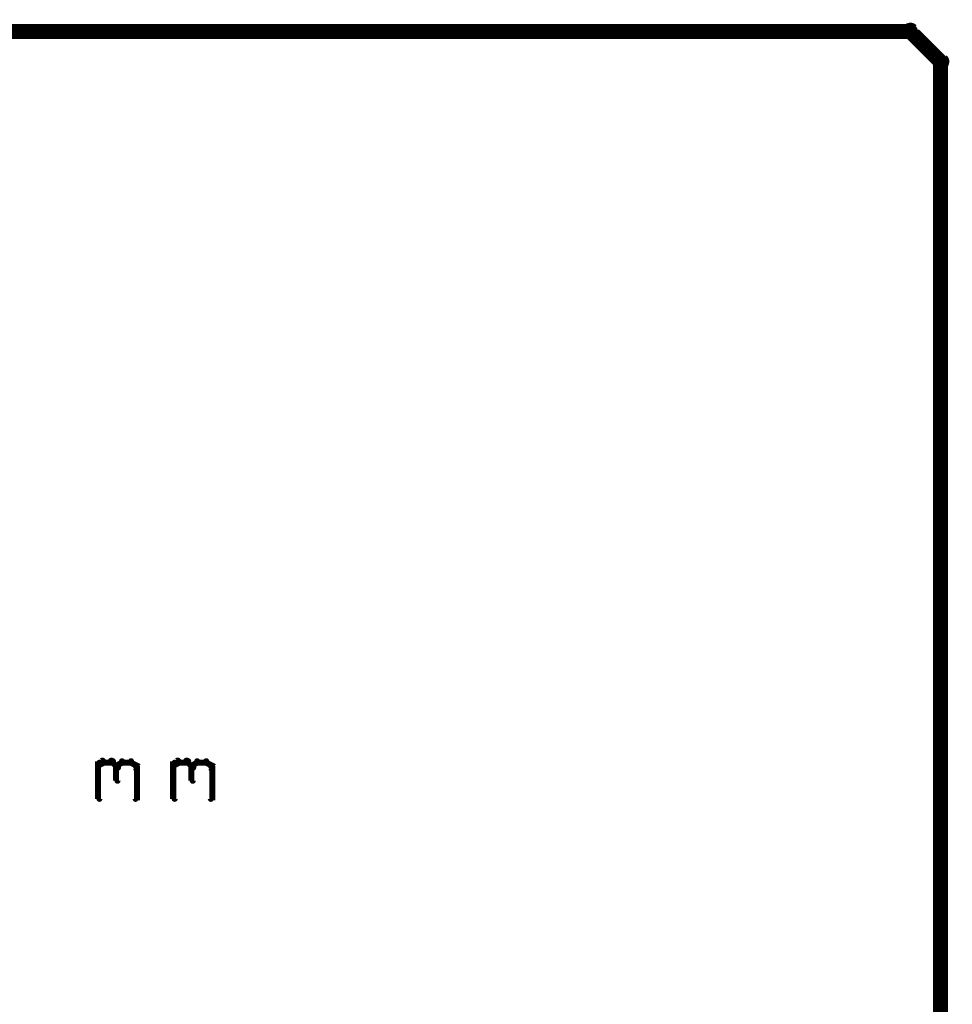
# Model space of a CAD drawing. Extents: x 26 to 524, y 33 to 520.
# Tile 91 of 95: x 394 to 425, y 421 to 454. Entities that reach past the tile are written whole.
import ezdxf

# ---------------------------------------------------------------- set-up
doc = ezdxf.new("R2010")
doc.units = 0
doc.layers.add('BOTTOM', color=22, linetype='CONTINUOUS')
doc.layers.add('DIMENSIONS', color=3, linetype='CONTINUOUS')

msp = doc.modelspace()

# ---------------------------------------------------------------- linework, layer by layer
at = {"layer": 'BOTTOM', "color": 251}
msp.add_lwpolyline([(424.5, 414, 0.5, 0.5, 0), (424.5, 452.5, 0, 0, 0), (424.5, 452.5, 0.3, 0.3, 0), (424.6, 452.5, 0.3, 0.3, 1), (424.4, 452.5, 0, 0, 0), (424.4, 452.4, 0.3, 0.3, 1), (424.6, 452.6, 0, 0, 0), (424.5, 452.5, 0, 0, 0), (424.5, 452.5, 0.5, 0.5, 0), (423.5, 453.5, 0, 0, 0), (423.5, 453.5, 0.3, 0.3, 0), (423.6, 453.6, 0.3, 0.3, 1), (423.4, 453.4, 0, 0, 0), (423.5, 453.4, 0.3, 0.3, 1), (423.5, 453.6, 0, 0, 0), (423.5, 453.5, 0, 0, 0), (423.5, 453.5, 0.5, 0.5, 0), (383.5, 453.5, 0, 0, 0)], format="xyseb", dxfattribs=at)
at = {"layer": 'DIMENSIONS', "color": 94}
for points in [[(396.5, 429.1, 0.1, 0.1, 1), (396.5, 429, 0, 0, 0), (396.5, 429.1, 0, 0, 0), (396.5, 429.1, 0.2, 0.2, 0), (396.7, 429.2, 0.2, 0.2, 0), (396.7, 429.2, 0, 0, 0), (396.7, 429.2, 0.1, 0.1, 0), (396.7, 429.2, 0.1, 0.1, 1), (396.6, 429.3, 0, 0, 0)], [(396.5, 428, 0.1, 0.1, 1), (396.6, 428, 0, 0, 0), (396.5, 428, 0, 0, 0), (396.5, 428, 0.2, 0.2, 0), (396.5, 429.2, 0.2, 0.2, 0), (396.5, 429.2, 0, 0, 0), (396.5, 429.2, 0.1, 0.1, 0), (396.6, 429.2, 0.1, 0.1, 1), (396.5, 429.2, 0, 0, 0)], [(396.7, 429.3, 0.1, 0.1, 1), (396.7, 429.2, 0, 0, 0), (396.7, 429.2, 0, 0, 0), (396.7, 429.2, 0.2, 0.2, 0), (397, 429.2, 0.2, 0.2, 0), (397, 429.2, 0, 0, 0), (397, 429.2, 0.1, 0.1, 0), (397, 429.2, 0.1, 0.1, 1), (397, 429.3, 0, 0, 0)], [(397, 429.3, 0.1, 0.1, 1), (396.9, 429.2, 0, 0, 0), (397, 429.2, 0, 0, 0), (397, 429.2, 0.2, 0.2, 0), (397.1, 429.1, 0.2, 0.2, 0), (397.1, 429.1, 0, 0, 0), (397.1, 429.1, 0.1, 0.1, 0), (397.1, 429, 0.1, 0.1, 1), (397.2, 429.1, 0, 0, 0)], [(397.1, 429.1, 0.1, 0.1, 1), (397.2, 429, 0, 0, 0), (397.1, 429.1, 0, 0, 0), (397.1, 429.1, 0.2, 0.2, 0), (397.3, 429.2, 0.2, 0.2, 0), (397.3, 429.2, 0, 0, 0), (397.3, 429.2, 0.1, 0.1, 0), (397.3, 429.2, 0.1, 0.1, 1), (397.3, 429.3, 0, 0, 0)], [(397.3, 429.3, 0.1, 0.1, 1), (397.3, 429.2, 0, 0, 0), (397.3, 429.2, 0, 0, 0), (397.3, 429.2, 0.2, 0.2, 0), (397.6, 429.2, 0.2, 0.2, 0), (397.6, 429.2, 0, 0, 0), (397.6, 429.2, 0.1, 0.1, 0), (397.6, 429.2, 0.1, 0.1, 1), (397.6, 429.3, 0, 0, 0)], [(397.6, 429.3, 0.1, 0.1, 1), (397.6, 429.2, 0, 0, 0), (397.6, 429.2, 0, 0, 0), (397.6, 429.2, 0.2, 0.2, 0), (397.8, 429.1, 0.2, 0.2, 0), (397.8, 429.1, 0, 0, 0), (397.8, 429.1, 0.1, 0.1, 0), (397.7, 429, 0.1, 0.1, 1), (397.8, 429.1, 0, 0, 0)], [(399, 429.1, 0.1, 0.1, 1), (399, 429, 0, 0, 0), (399, 429.1, 0, 0, 0), (399, 429.1, 0.2, 0.2, 0), (399.2, 429.2, 0.2, 0.2, 0), (399.2, 429.2, 0, 0, 0), (399.2, 429.2, 0.1, 0.1, 0), (399.2, 429.2, 0.1, 0.1, 1), (399.1, 429.3, 0, 0, 0)], [(399, 428, 0.1, 0.1, 1), (399.1, 428, 0, 0, 0), (399, 428, 0, 0, 0), (399, 428, 0.2, 0.2, 0), (399, 429.2, 0.2, 0.2, 0), (399, 429.2, 0, 0, 0), (399, 429.2, 0.1, 0.1, 0), (399.1, 429.2, 0.1, 0.1, 1), (399, 429.2, 0, 0, 0)], [(399.2, 429.3, 0.1, 0.1, 1), (399.2, 429.2, 0, 0, 0), (399.2, 429.2, 0, 0, 0), (399.2, 429.2, 0.2, 0.2, 0), (399.5, 429.2, 0.2, 0.2, 0), (399.5, 429.2, 0, 0, 0), (399.5, 429.2, 0.1, 0.1, 0), (399.5, 429.2, 0.1, 0.1, 1), (399.5, 429.3, 0, 0, 0)], [(399.5, 429.3, 0.1, 0.1, 1), (399.4, 429.2, 0, 0, 0), (399.5, 429.2, 0, 0, 0), (399.5, 429.2, 0.2, 0.2, 0), (399.6, 429.1, 0.2, 0.2, 0), (399.6, 429.1, 0, 0, 0), (399.6, 429.1, 0.1, 0.1, 0), (399.6, 429, 0.1, 0.1, 1), (399.7, 429.1, 0, 0, 0)], [(399.6, 429.1, 0.1, 0.1, 1), (399.7, 429, 0, 0, 0), (399.6, 429.1, 0, 0, 0), (399.6, 429.1, 0.2, 0.2, 0), (399.8, 429.2, 0.2, 0.2, 0), (399.8, 429.2, 0, 0, 0), (399.8, 429.2, 0.1, 0.1, 0), (399.8, 429.2, 0.1, 0.1, 1), (399.8, 429.3, 0, 0, 0)], [(399.8, 429.3, 0.1, 0.1, 1), (399.8, 429.2, 0, 0, 0), (399.8, 429.2, 0, 0, 0), (399.8, 429.2, 0.2, 0.2, 0), (400.1, 429.2, 0.2, 0.2, 0), (400.1, 429.2, 0, 0, 0), (400.1, 429.2, 0.1, 0.1, 0), (400.1, 429.2, 0.1, 0.1, 1), (400.1, 429.3, 0, 0, 0)], [(400.1, 429.3, 0.1, 0.1, 1), (400.1, 429.2, 0, 0, 0), (400.1, 429.2, 0, 0, 0), (400.1, 429.2, 0.2, 0.2, 0), (400.3, 429.1, 0.2, 0.2, 0), (400.3, 429.1, 0, 0, 0), (400.3, 429.1, 0.1, 0.1, 0), (400.2, 429, 0.1, 0.1, 1), (400.3, 429.1, 0, 0, 0)], [(397.2, 429.1, 0.1, 0.1, 1), (397.1, 429.1, 0, 0, 0), (397.1, 429.1, 0, 0, 0), (397.1, 429.1, 0.2, 0.2, 0), (397.1, 428.6, 0.2, 0.2, 0), (397.1, 428.6, 0, 0, 0), (397.1, 428.6, 0.1, 0.1, 0), (397.1, 428.6, 0.1, 0.1, 1), (397.2, 428.6, 0, 0, 0)], [(397.8, 429.1, 0.1, 0.1, 1), (397.7, 429.1, 0, 0, 0), (397.8, 429.1, 0, 0, 0), (397.8, 429.1, 0.2, 0.2, 0), (397.8, 428, 0.2, 0.2, 0), (397.8, 428, 0, 0, 0), (397.8, 428, 0.1, 0.1, 0), (397.7, 428, 0.1, 0.1, 1), (397.8, 428, 0, 0, 0)], [(399.7, 429.1, 0.1, 0.1, 1), (399.6, 429.1, 0, 0, 0), (399.6, 429.1, 0, 0, 0), (399.6, 429.1, 0.2, 0.2, 0), (399.6, 428.6, 0.2, 0.2, 0), (399.6, 428.6, 0, 0, 0), (399.6, 428.6, 0.1, 0.1, 0), (399.6, 428.6, 0.1, 0.1, 1), (399.7, 428.6, 0, 0, 0)], [(400.3, 429.1, 0.1, 0.1, 1), (400.2, 429.1, 0, 0, 0), (400.3, 429.1, 0, 0, 0), (400.3, 429.1, 0.2, 0.2, 0), (400.3, 428, 0.2, 0.2, 0), (400.3, 428, 0, 0, 0), (400.3, 428, 0.1, 0.1, 0), (400.2, 428, 0.1, 0.1, 1), (400.3, 428, 0, 0, 0)]]:
    msp.add_lwpolyline(points, format="xyseb", dxfattribs=at)

doc.saveas('drawing.dxf')
